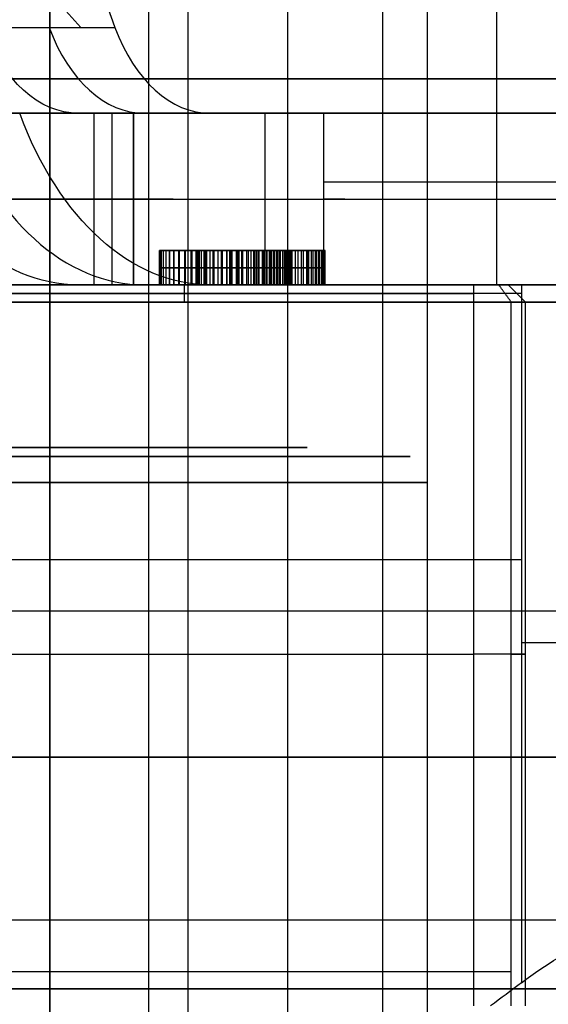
# Model space of a CAD drawing. Header units: millimetres. Extents: x -105 to 152, y -114 to 65.
# Tile 180 of 256: x 125 to 128, y -87 to -81. Entities that reach past the tile are written whole.
import ezdxf

# ---------------------------------------------------------------- set-up
doc = ezdxf.new("R2010")
doc.units = ezdxf.units.MM
doc.layers.add('Layer 01', color=7, linetype='Continuous', true_color=0x000000)

msp = doc.modelspace()

# ---------------------------------------------------------------- linework, layer by layer
at = {"layer": 'Layer 01'}
for p, q in [((125.9804, -78.4969, 16.5602), (125.9804, -88.9, 16.5602)), ((127.376, -87.4, 18.5), (127.376, -78.5, 18.5)), ((125.7506, -78.7969, 17.1144), (125.7506, -88.4969, 17.1144)), ((125.3578, -81.2, 26.241), (124.7274, -80.5, 26.241)), ((125.5373, -81.7, 29.1729), (125.5373, -82.7, 29.1729)), ((125.6636, -81.7, 27.7644), (125.6636, -82.7, 27.7644)), ((126.0266, -82.5, 24.1125), (125.8165, -82.5, 24.1125)), ((126.2982, -82.5, 24.8792), (126.2982, -82.5, 24.712)), ((126.2982, -82.5, 23.514), (126.2982, -82.5, 23.3465)), ((126.6754, -82.7, 23.8976), (126.6754, -82.5, 23.8976)), ((126.6798, -82.7, 24.266), (126.6798, -82.5, 24.266)), ((126.5789, -82.6, 23.8976), (126.7719, -82.6, 23.8976)), ((126.7807, -82.6, 24.266), (126.5789, -82.6, 24.266)), ((121.176, -82.7, 28.8994), (125.7657, -82.7, 28.8994)), ((126.1111, -82.7, 26.7402), (125.3436, -82.7, 27.3813)), ((125.9604, -82.8, 26.7), (125.9604, -82.7, 26.6)), ((126.1778, -82.7, 26.8201), (126.0154, -82.7, 26.8201)), ((126.0822, -82.7, 26.9), (126.0822, -82.7, 26.7643)), ((126.6829, -82.7, 27.5068), (127.5297, -82.7, 27.5068)), ((127.0639, -82.7, 26.9), (127.0639, -82.7, 27.947)), ((127.8474, -82.7, 27.1), (127.9474, -82.8, 27.1)), ((109.5047, -82.75, 26.85), (127.6474, -82.75, 26.85)), ((127.9248, -82.75, 26.65), (123.996, -82.75, 26.65)), ((127.9474, -86.9, 27.1), (127.9474, -82.8, 27.1)), ((123.996, -84.3, 26.7), (127.9248, -84.3, 26.7)), ((109.5047, -84.85, 26.8), (127.6474, -84.85, 26.8))]:
    msp.add_line(p, q, dxfattribs=at)
at = {"layer": 'Layer 01', "extrusion": (0.767455, 4.81837e-14, -0.641103)}
msp.add_arc((-80.7, 101.3721, 78.6414), 1, 180, 240, dxfattribs=at)
at = {"layer": 'Layer 01', "extrusion": (-0.767455, 0, 0.641103)}
for radius in [1, 2]:
    msp.add_arc((80.7, 101.3721, -79.1414), radius, 300, 0, dxfattribs=at)
at = {"layer": 'Layer 01', "extrusion": (-0.767455, 1.08802e-14, 0.641103)}
msp.add_arc((80.7, 101.3721, -79.6414), 1, 300, 0, dxfattribs=at)
at = {"layer": 'Layer 01', "extrusion": (-5.30256e-16, -1, 3.25439e-15)}
msp.add_arc((118.576, 18.5, 81.5), 13.4, 180, 0, dxfattribs=at)
at = {"layer": 'Layer 01', "extrusion": (-5.50808e-16, 1, -3.25439e-15)}
msp.add_arc((-118.576, 18.5, -81.5), 12.9, 180, 0, dxfattribs=at)
at = {"layer": 'Layer 01', "extrusion": (-8.0219e-16, 1, -4.02794e-15)}
msp.add_arc((-118.576, 18.5, -81.5), 12.9, 101.17454, 180, dxfattribs=at)
at = {"layer": 'Layer 01', "extrusion": (7.6829e-16, -1, 1.71559e-15)}
msp.add_arc((118.576, 18.5, 81.5), 13.4, 0, 79.24748, dxfattribs=at)
at = {"layer": 'Layer 01', "extrusion": (-4.51077e-16, -1, 3.80635e-15)}
msp.add_arc((118.576, 18.5, 81.7), 12.75, 140.12589, 320.12589, dxfattribs=at)
at = {"layer": 'Layer 01', "extrusion": (-1.61661e-16, 1, -3.08536e-15)}
msp.add_arc((-118.576, 18.5, -81.7), 13.4, 206.30129, 0, dxfattribs=at)
at = {"layer": 'Layer 01', "extrusion": (3.22983e-16, -1, 3.432e-15)}
msp.add_arc((118.576, 18.5, 81.7), 12.75, 57.46026, 140.12589, dxfattribs=at)
at = {"layer": 'Layer 01', "extrusion": (-1.08855e-15, 1, -7.96433e-15)}
msp.add_arc((-118.576, 18.5, -81.7), 13.4, 100.75252, 127.70246, dxfattribs=at)
at = {"layer": 'Layer 01', "extrusion": (0.767455, -2.7478e-14, -0.641103)}
msp.add_arc((-80.7, 101.3721, 78.6414), 2, 180, 240, dxfattribs=at)
at = {"layer": 'Layer 01', "extrusion": (0.767455, 1.59317e-14, -0.641103)}
msp.add_arc((-80.7, 101.3721, 79.6414), 2, 180, 240, dxfattribs=at)
at = {"layer": 'Layer 01', "extrusion": (7.20675e-18, -1, 1.11477e-18)}
msp.add_arc((124.8962, 28.4055, 81.7), 1, 320.12589, 57.46026, dxfattribs=at)
at = {"layer": 'Layer 01', "extrusion": (-1.43902e-15, -1, 2.47159e-16)}
msp.add_arc((124.8962, 28.4055, 81.7), 2, 320.12589, 20.38261, dxfattribs=at)
at = {"layer": 'Layer 01', "extrusion": (0, 1, -3.55271e-15)}
for centre, radius, start, end in [((-118.576, 18.5, -82.1), 13.4, 127.70246, 180), ((-118.576, 18.5, -84.6), 12.8, 142.39824, 265.5192), ((-118.576, 18.5, -86.7), 12.8, 102.94408, 136.528), ((-118.576, 18.5, -86.8), 12.9, 101.17454, 180)]:
    msp.add_arc(centre, radius, start, end, dxfattribs=at)
at = {"layer": 'Layer 01', "extrusion": (0, -1, 1.42109e-14)}
for centre, radius, start, end in [((118.576, 18.5, 82.2), 12.75, 140.12589, 320.12589), ((125.176, 18.5, 83.6469), 1.5, 22.52267, 202.52267), ((125.176, 18.5, 83.6469), 1.5, 202.52267, 22.52267), ((125.176, 18.5, 83.6984), 2.1, 22.52267, 202.52267), ((125.176, 18.5, 83.6984), 2.1, 202.52267, 22.52267)]:
    msp.add_arc(centre, radius, start, end, dxfattribs=at)
at = {"layer": 'Layer 01', "extrusion": (0, -1, 3.55271e-15)}
for centre, radius, start, end in [((118.576, 18.5, 82.2), 12.75, 57.46026, 140.12589), ((124.8962, 28.4055, 82.2), 1, 320.12589, 57.46026), ((124.8962, 28.4055, 82.2), 2, 320.12589, 20.38261)]:
    msp.add_arc(centre, radius, start, end, dxfattribs=at)
at = {"layer": 'Layer 01', "extrusion": (8.78771e-16, 1, -4.16363e-15)}
msp.add_arc((-118.576, 18.5, -82.7), 12.75, 219.87411, 39.87411, dxfattribs=at)
at = {"layer": 'Layer 01', "extrusion": (-3.98988e-16, -1, 3.23787e-15)}
msp.add_arc((118.576, 18.5, 82.7), 12.9, 180, 333.44848, dxfattribs=at)
at = {"layer": 'Layer 01', "extrusion": (-1.39721e-15, 1, -3.65898e-15)}
msp.add_arc((-118.576, 18.5, -82.7), 10.5, 165.6159, 14.3841, dxfattribs=at)
at = {"layer": 'Layer 01', "extrusion": (-5.23431e-16, 1, -2.13615e-15)}
msp.add_arc((-118.576, 18.5, -82.7), 12.75, 39.87411, 122.53974, dxfattribs=at)
at = {"layer": 'Layer 01', "extrusion": (1.65193e-13, -1, -2.07654e-12)}
msp.add_arc((118.576, 18.5, 82.7), 12.7, 274.51615, 37.60176, dxfattribs=at)
at = {"layer": 'Layer 01', "extrusion": (1.56695e-15, -1, 8.34188e-15)}
msp.add_arc((118.576, 18.5, 82.7), 12.9, 49.83958, 78.82546, dxfattribs=at)
at = {"layer": 'Layer 01', "extrusion": (7.9446e-15, -1, 2.59794e-14)}
msp.add_arc((118.576, 18.5, 82.7), 12.7, 55.99567, 77.05592, dxfattribs=at)
at = {"layer": 'Layer 01', "extrusion": (-5.72661e-15, -1, -6.35771e-15)}
msp.add_arc((124.8962, 28.4055, 82.7), 1, 38.51886, 57.46026, dxfattribs=at)
at = {"layer": 'Layer 01', "extrusion": (-3.11298e-17, 1, 3.68182e-19)}
msp.add_arc((-124.8962, 28.4055, -82.7), 1, 141.48114, 219.87411, dxfattribs=at)
at = {"layer": 'Layer 01', "extrusion": (2.11368e-13, -1, 2.76428e-13)}
msp.add_arc((118.576, 18.5, 82.7), 12.7, 49.19828, 55.99567, dxfattribs=at)
at = {"layer": 'Layer 01', "extrusion": (6.04335e-15, 1, -2.70749e-15)}
msp.add_arc((-124.8962, 28.4055, -82.7), 2, 188.3917, 219.87411, dxfattribs=at)
at = {"layer": 'Layer 01', "extrusion": (-5.04221e-15, 1, -5.15625e-15)}
msp.add_arc((-118.576, 18.5, -82.7), 13.4, 127.70246, 180, dxfattribs=at)
at = {"layer": 'Layer 01', "extrusion": (-1.28097e-14, -1, -2.14857e-15)}
msp.add_arc((124.8962, 28.4055, 82.7), 2, 358.66059, 20.38261, dxfattribs=at)
at = {"layer": 'Layer 01', "extrusion": (1.45999e-13, 1, -1.24281e-14)}
msp.add_arc((-124.8962, 28.4055, -82.7), 2, 181.33941, 188.3917, dxfattribs=at)
at = {"layer": 'Layer 01', "extrusion": (-2.9498e-14, -1, -3.09059e-14)}
msp.add_arc((118.576, 18.5, 82.7), 12.7, 43.472, 49.19828, dxfattribs=at)
at = {"layer": 'Layer 01', "extrusion": (7.99587e-16, -1, 3.25439e-15)}
msp.add_arc((118.576, 18.5, 82.7), 12.9, 0, 49.83958, dxfattribs=at)
at = {"layer": 'Layer 01', "extrusion": (-1.08275e-15, -1, 4.65499e-16)}
msp.add_arc((127.6474, 27.1, 82.7), 0.2, 270, 43.472, dxfattribs=at)
at = {"layer": 'Layer 01', "extrusion": (3.64392e-14, 1, 9.1477e-15)}
msp.add_arc((-127.7782, 20.86, -82.7), 1, 90, 165.6159, dxfattribs=at)
at = {"layer": 'Layer 01', "extrusion": (-6.13606e-11, -1, -1.64036e-10)}
msp.add_arc((127.9248, 25.7, 82.7), 0.9, 37.60176, 90, dxfattribs=at)
at = {"layer": 'Layer 01', "extrusion": (0, -1, 0)}
for centre, radius, start, end in [((118.576, 18.5, 82.75), 12.75, 43.472, 77.05592), ((118.576, 18.5, 85.45), 14.35, 0, 180), ((118.576, 18.5, 85.45), 14.35, 180, 0)]:
    msp.add_arc(centre, radius, start, end, dxfattribs=at)
at = {"layer": 'Layer 01', "extrusion": (2.407e-16, -1, 3.34713e-15)}
msp.add_arc((118.576, 18.5, 82.8), 12.8, 274.4808, 37.60176, dxfattribs=at)
at = {"layer": 'Layer 01', "extrusion": (1.28912e-15, -1, 6.13068e-15)}
msp.add_arc((118.576, 18.5, 82.8), 12.8, 43.472, 77.05592, dxfattribs=at)
at = {"layer": 'Layer 01', "extrusion": (1.07998e-16, -1, -4.64308e-17)}
msp.add_arc((127.6474, 27.1, 82.8), 0.3, 270, 43.472, dxfattribs=at)
at = {"layer": 'Layer 01', "extrusion": (-1.36012e-11, -1, -1.04726e-11)}
msp.add_arc((127.9248, 25.7, 82.8), 1, 37.60176, 90, dxfattribs=at)
at = {"layer": 'Layer 01', "extrusion": (0, 1, 0)}
for centre, radius, start, end in [((-125.176, 18.5, -83.85), 2.2, 270, 90), ((-125.176, 18.5, -83.85), 2.2, 90, 270), ((-127.9248, 25.7, -84.7823), 1, 90, 142.39824), ((-127.6474, 27.1, -84.85), 0.3, 136.528, 270), ((-118.576, 18.5, -86.8), 12.9, 180, 266.44449)]:
    msp.add_arc(centre, radius, start, end, dxfattribs=at)
at = {"layer": 'Layer 01', "extrusion": (1.52474e-16, 1, -2.83103e-15)}
msp.add_arc((-118.576, 18.5, -86.4), 12.8, 142.39824, 265.5192, dxfattribs=at)
at = {"layer": 'Layer 01'}
for points, degree in [([(127.7782, -76.2, 21.86), (127.7782, -79.45, 21.86), (127.7782, -82.7, 21.86)], 2), ([(125.176, -78.5, 16.3), (125.176, -82.95, 16.3), (125.176, -87.4, 16.3)], 2), ([(125.176, -87.4, 20.7), (125.176, -82.95, 20.7), (125.176, -78.5, 20.7)], 2), ([(127.1159, -87.1969, 19.3044), (127.1159, -82.8469, 19.3044), (127.1159, -78.4969, 19.3044)], 2), ([(126.5616, -78.7969, 19.0746), (126.5616, -82.9969, 19.0746), (126.5616, -87.1969, 19.0746)], 2), ([(125.2968, -80.5, 25.7654), (125.4263, -80.85, 25.9205), (125.5559, -81.2, 26.0755)], 2), ([(124.7884, -81.2, 26.7166), (125.1721, -81.2, 26.3961), (125.5559, -81.2, 26.0755)], 2), ([(126.1111, -81.7, 26.7402), (125.7274, -81.7, 27.0607), (125.3436, -81.7, 27.3813)], 2), ([(125.3436, -81.7, 27.3813), (125.5036, -81.7, 27.5728), (125.6636, -81.7, 27.7644)], 2), ([(125.4341, -82.7, 29.2485), (125.4341, -82.2, 29.2485), (125.4341, -81.7, 29.2485)], 2), ([(125.6636, -82.7, 27.7644), (125.6636, -82.2, 27.7644), (125.6636, -81.7, 27.7644)], 2), ([(126.4311, -81.7, 27.1233), (126.2711, -81.7, 26.9317), (126.1111, -81.7, 26.7402)], 2), ([(126.4311, -82.7, 27.1233), (126.4311, -82.2, 27.1233), (126.4311, -81.7, 27.1233)], 2), ([(126.771, -81.7, 29.102), (126.771, -82.2, 29.102), (126.771, -82.7, 29.102)], 2), ([(125.8157, -82.7, 24.1608), (125.8157, -82.6, 24.1608), (125.8157, -82.5, 24.1608)], 2), ([(125.818, -82.5, 24.061), (125.818, -82.6, 24.061), (125.818, -82.7, 24.061)], 2), ([(125.818, -82.5, 24.2517), (125.818, -82.6, 24.2517), (125.818, -82.7, 24.2517)], 2), ([(125.8248, -82.5, 23.9678), (125.8248, -82.6, 23.9678), (125.8248, -82.7, 23.9678)], 2), ([(125.8252, -82.5, 24.3365), (125.8252, -82.6, 24.3365), (125.8252, -82.7, 24.3365)], 2), ([(125.8362, -82.5, 23.881), (125.8362, -82.6, 23.881), (125.8362, -82.7, 23.881)], 2), ([(125.8369, -82.5, 24.4148), (125.8369, -82.6, 24.4148), (125.8369, -82.7, 24.4148)], 2), ([(125.8518, -82.5, 23.8011), (125.8518, -82.6, 23.8011), (125.8518, -82.7, 23.8011)], 2), ([(125.8531, -82.5, 24.4863), (125.8531, -82.6, 24.4863), (125.8531, -82.7, 24.4863)], 2), ([(125.8723, -82.5, 23.7277), (125.8723, -82.6, 23.7277), (125.8723, -82.7, 23.7277)], 2), ([(125.8739, -82.5, 24.5519), (125.8739, -82.6, 24.5519), (125.8739, -82.7, 24.5519)], 2), ([(125.897, -82.5, 23.6608), (125.897, -82.6, 23.6608), (125.897, -82.7, 23.6608)], 2), ([(125.8996, -82.5, 24.6107), (125.8996, -82.6, 24.6107), (125.8996, -82.7, 24.6107)], 2), ([(125.9265, -82.5, 23.6003), (125.9265, -82.6, 23.6003), (125.9265, -82.7, 23.6003)], 2), ([(125.9298, -82.5, 24.663), (125.9298, -82.6, 24.663), (125.9298, -82.7, 24.663)], 2), ([(125.9603, -82.5, 23.5467), (125.9603, -82.6, 23.5467), (125.9603, -82.7, 23.5467)], 2), ([(125.9649, -82.5, 24.7092), (125.9649, -82.6, 24.7092), (125.9649, -82.7, 24.7092)], 2), ([(125.998, -82.5, 23.4993), (125.998, -82.6, 23.4993), (125.998, -82.7, 23.4993)], 2), ([(126.0032, -82.5, 24.7491), (126.0032, -82.6, 24.7491), (126.0032, -82.7, 24.7491)], 2), ([(126.0263, -82.5, 24.1432), (126.0263, -82.6, 24.1432), (126.0263, -82.7, 24.1432)], 2), ([(126.0276, -82.5, 24.0607), (126.0276, -82.6, 24.0607), (126.0276, -82.7, 24.0607)], 2), ([(126.0276, -82.5, 24.2192), (126.0276, -82.6, 24.2192), (126.0276, -82.7, 24.2192)], 2), ([(126.0315, -82.5, 23.9844), (126.0315, -82.6, 23.9844), (126.0315, -82.7, 23.9844)], 2), ([(126.0315, -82.5, 24.2894), (126.0315, -82.6, 24.2894), (126.0315, -82.7, 24.2894)], 2), ([(126.038, -82.5, 23.9145), (126.038, -82.6, 23.9145), (126.038, -82.7, 23.9145)], 2), ([(126.038, -82.5, 23.4584), (126.038, -82.6, 23.4584), (126.038, -82.7, 23.4584)], 2), ([(126.038, -82.5, 24.3534), (126.038, -82.6, 24.3534), (126.038, -82.7, 24.3534)], 2), ([(126.0432, -82.5, 24.7839), (126.0432, -82.6, 24.7839), (126.0432, -82.7, 24.7839)], 2), ([(126.0471, -82.5, 23.8505), (126.0471, -82.6, 23.8505), (126.0471, -82.7, 23.8505)], 2), ([(126.0471, -82.5, 24.4119), (126.0471, -82.6, 24.4119), (126.0471, -82.7, 24.4119)], 2), ([(126.0588, -82.5, 23.7927), (126.0588, -82.6, 23.7927), (126.0588, -82.7, 23.7927)], 2), ([(126.0588, -82.5, 24.4642), (126.0588, -82.6, 24.4642), (126.0588, -82.7, 24.4642)], 2), ([(126.0731, -82.5, 23.741), (126.0731, -82.6, 23.741), (126.0731, -82.7, 23.741)], 2), ([(126.0731, -82.5, 24.511), (126.0731, -82.6, 24.511), (126.0731, -82.7, 24.511)], 2), ([(126.0809, -82.5, 23.4239), (126.0809, -82.6, 23.4239), (126.0809, -82.7, 23.4239)], 2), ([(126.0854, -82.5, 24.8135), (126.0854, -82.6, 24.8135), (126.0854, -82.7, 24.8135)], 2), ([(126.09, -82.5, 23.6959), (126.09, -82.6, 23.6959), (126.09, -82.7, 23.6959)], 2), ([(126.09, -82.5, 24.5516), (126.09, -82.6, 24.5516), (126.09, -82.7, 24.5516)], 2), ([(126.1094, -82.5, 23.6565), (126.1094, -82.6, 23.6565), (126.1094, -82.7, 23.6565)], 2), ([(126.1094, -82.5, 24.5864), (126.1094, -82.6, 24.5864), (126.1094, -82.7, 24.5864)], 2), ([(126.126, -82.5, 23.3953), (126.126, -82.6, 23.3953), (126.126, -82.7, 23.3953)], 2), ([(126.1293, -82.5, 24.8372), (126.1293, -82.6, 24.8372), (126.1293, -82.7, 24.8372)], 2), ([(126.1312, -82.5, 23.6224), (126.1312, -82.6, 23.6224), (126.1312, -82.7, 23.6224)], 2), ([(126.1312, -82.5, 24.6163), (126.1312, -82.6, 24.6163), (126.1312, -82.7, 24.6163)], 2), ([(126.1543, -82.5, 24.6419), (126.1543, -82.6, 24.6419), (126.1543, -82.7, 24.6419)], 2), ([(126.1546, -82.5, 23.5932), (126.1546, -82.6, 23.5932), (126.1546, -82.7, 23.5932)], 2), ([(126.1741, -82.5, 23.3732), (126.1741, -82.6, 23.3732), (126.1741, -82.7, 23.3732)], 2), ([(126.1754, -82.5, 24.856), (126.1754, -82.6, 24.856), (126.1754, -82.7, 24.856)], 2), ([(126.179, -82.5, 24.6637), (126.179, -82.6, 24.6637), (126.179, -82.7, 24.6637)], 2), ([(126.1799, -82.5, 23.5682), (126.1799, -82.6, 23.5682), (126.1799, -82.7, 23.5682)], 2), ([(126.205, -82.5, 24.6816), (126.205, -82.6, 24.6816), (126.205, -82.7, 24.6816)], 2), ([(126.2072, -82.5, 23.5477), (126.2072, -82.6, 23.5477), (126.2072, -82.7, 23.5477)], 2), ([(126.2232, -82.5, 24.8693), (126.2232, -82.6, 24.8693), (126.2232, -82.7, 24.8693)], 2), ([(126.2245, -82.5, 23.3576), (126.2245, -82.6, 23.3576), (126.2245, -82.7, 23.3576)], 2), ([(126.2326, -82.5, 24.6955), (126.2326, -82.6, 24.6955), (126.2326, -82.7, 24.6955)], 2), ([(126.2362, -82.5, 23.5321), (126.2362, -82.6, 23.5321), (126.2362, -82.7, 23.5321)], 2), ([(126.2618, -82.5, 24.7056), (126.2618, -82.6, 24.7056), (126.2618, -82.7, 24.7056)], 2), ([(126.2667, -82.5, 23.5207), (126.2667, -82.6, 23.5207), (126.2667, -82.7, 23.5207)], 2), ([(126.2729, -82.5, 24.8775), (126.2729, -82.6, 24.8775), (126.2729, -82.7, 24.8775)], 2), ([(126.2777, -82.5, 23.3482), (126.2777, -82.6, 23.3482), (126.2777, -82.7, 23.3482)], 2), ([(126.2924, -82.5, 24.7114), (126.2924, -82.6, 24.7114), (126.2924, -82.7, 24.7114)], 2), ([(126.2992, -82.5, 23.5139), (126.2992, -82.6, 23.5139), (126.2992, -82.7, 23.5139)], 2), ([(126.3245, -82.7, 24.8801), (126.3245, -82.6, 24.8801), (126.3245, -82.5, 24.8801)], 2), ([(126.3245, -82.7, 24.7134), (126.3245, -82.6, 24.7134), (126.3245, -82.5, 24.7134)], 2), ([(126.3333, -82.7, 23.5116), (126.3333, -82.6, 23.5116), (126.3333, -82.5, 23.5116)], 2), ([(126.3333, -82.7, 23.345), (126.3333, -82.6, 23.345), (126.3333, -82.5, 23.345)], 2), ([(126.3482, -82.5, 24.7121), (126.3482, -82.6, 24.7121), (126.3482, -82.7, 24.7121)], 2), ([(126.3632, -82.5, 23.5133), (126.3632, -82.6, 23.5133), (126.3632, -82.7, 23.5133)], 2), ([(126.3697, -82.5, 24.8778), (126.3697, -82.6, 24.8778), (126.3697, -82.7, 24.8778)], 2), ([(126.3716, -82.5, 24.7076), (126.3716, -82.6, 24.7076), (126.3716, -82.7, 24.7076)], 2), ([(126.3804, -82.5, 23.3473), (126.3804, -82.6, 23.3473), (126.3804, -82.7, 23.3473)], 2), ([(126.3908, -82.5, 23.5178), (126.3908, -82.6, 23.5178), (126.3908, -82.7, 23.5178)], 2), ([(126.3944, -82.5, 24.7004), (126.3944, -82.6, 24.7004), (126.3944, -82.7, 24.7004)], 2), ([(126.4132, -82.5, 24.8713), (126.4132, -82.6, 24.8713), (126.4132, -82.7, 24.8713)], 2), ([(126.4168, -82.5, 23.5253), (126.4168, -82.6, 23.5253), (126.4168, -82.7, 23.5253)], 2), ([(126.4168, -82.5, 24.6903), (126.4168, -82.6, 24.6903), (126.4168, -82.7, 24.6903)], 2), ([(126.4256, -82.5, 23.3541), (126.4256, -82.6, 23.3541), (126.4256, -82.7, 23.3541)], 2), ([(126.4382, -82.5, 24.6773), (126.4382, -82.6, 24.6773), (126.4382, -82.7, 24.6773)], 2), ([(126.4408, -82.5, 23.5357), (126.4408, -82.6, 23.5357), (126.4408, -82.7, 23.5357)], 2), ([(126.4551, -82.5, 24.8602), (126.4551, -82.6, 24.8602), (126.4551, -82.7, 24.8602)], 2), ([(126.4593, -82.5, 24.6617), (126.4593, -82.6, 24.6617), (126.4593, -82.7, 24.6617)], 2), ([(126.4629, -82.5, 23.5493), (126.4629, -82.6, 23.5493), (126.4629, -82.7, 23.5493)], 2), ([(126.4688, -82.5, 23.3654), (126.4688, -82.6, 23.3654), (126.4688, -82.7, 23.3654)], 2), ([(126.4798, -82.5, 24.6429), (126.4798, -82.6, 24.6429), (126.4798, -82.7, 24.6429)], 2), ([(126.4831, -82.5, 23.5659), (126.4831, -82.6, 23.5659), (126.4831, -82.7, 23.5659)], 2), ([(126.4957, -82.5, 24.845), (126.4957, -82.6, 24.845), (126.4957, -82.7, 24.845)], 2), ([(126.5, -82.5, 24.6215), (126.5, -82.6, 24.6215), (126.5, -82.7, 24.6215)], 2), ([(126.5013, -82.5, 23.5854), (126.5013, -82.6, 23.5854), (126.5013, -82.7, 23.5854)], 2), ([(126.5097, -82.5, 23.381), (126.5097, -82.6, 23.381), (126.5097, -82.7, 23.381)], 2), ([(126.5175, -82.5, 23.6081), (126.5175, -82.6, 23.6081), (126.5175, -82.7, 23.6081)], 2), ([(126.5185, -82.5, 24.5958), (126.5185, -82.6, 24.5958), (126.5185, -82.7, 24.5958)], 2), ([(126.5318, -82.5, 23.6338), (126.5318, -82.6, 23.6338), (126.5318, -82.7, 23.6338)], 2), ([(126.5341, -82.5, 24.8252), (126.5341, -82.6, 24.8252), (126.5341, -82.7, 24.8252)], 2), ([(126.5344, -82.5, 24.5646), (126.5344, -82.6, 24.5646), (126.5344, -82.7, 24.5646)], 2), ([(126.5445, -82.5, 23.6624), (126.5445, -82.6, 23.6624), (126.5445, -82.7, 23.6624)], 2), ([(126.548, -82.5, 24.5282), (126.548, -82.6, 24.5282), (126.548, -82.7, 24.5282)], 2), ([(126.5487, -82.5, 23.4015), (126.5487, -82.6, 23.4015), (126.5487, -82.7, 23.4015)], 2), ([(126.5549, -82.5, 23.6942), (126.5549, -82.6, 23.6942), (126.5549, -82.7, 23.6942)], 2), ([(126.5591, -82.5, 24.4863), (126.5591, -82.6, 24.4863), (126.5591, -82.7, 24.4863)], 2), ([(126.5636, -82.5, 23.7287), (126.5636, -82.6, 23.7287), (126.5636, -82.7, 23.7287)], 2), ([(126.5679, -82.5, 24.4395), (126.5679, -82.6, 24.4395), (126.5679, -82.7, 24.4395)], 2), ([(126.5701, -82.5, 23.7664), (126.5701, -82.6, 23.7664), (126.5701, -82.7, 23.7664)], 2), ([(126.5711, -82.5, 24.8011), (126.5711, -82.6, 24.8011), (126.5711, -82.7, 24.8011)], 2), ([(126.574, -82.5, 24.3869), (126.574, -82.6, 24.3869), (126.574, -82.7, 24.3869)], 2), ([(126.575, -82.5, 23.8073), (126.575, -82.6, 23.8073), (126.575, -82.7, 23.8073)], 2), ([(126.5776, -82.5, 24.3291), (126.5776, -82.6, 24.3291), (126.5776, -82.7, 24.3291)], 2), ([(126.5779, -82.5, 23.8508), (126.5779, -82.6, 23.8508), (126.5779, -82.7, 23.8508)], 2), ([(126.7807, -82.5, 24.266), (126.6798, -82.5, 24.266), (126.5789, -82.5, 24.266)], 2), ([(126.5789, -82.5, 23.8976), (126.6754, -82.5, 23.8976), (126.7719, -82.5, 23.8976)], 2), ([(126.5789, -82.7, 23.8976), (126.5789, -82.6, 23.8976), (126.5789, -82.5, 23.8976)], 2), ([(126.5789, -82.7, 24.266), (126.5789, -82.6, 24.266), (126.5789, -82.5, 24.266)], 2), ([(126.5857, -82.5, 23.4265), (126.5857, -82.6, 23.4265), (126.5857, -82.7, 23.4265)], 2), ([(126.6065, -82.5, 24.7725), (126.6065, -82.6, 24.7725), (126.6065, -82.7, 24.7725)], 2), ([(126.6205, -82.5, 23.4558), (126.6205, -82.6, 23.4558), (126.6205, -82.7, 23.4558)], 2), ([(126.6403, -82.5, 24.7397), (126.6403, -82.6, 24.7397), (126.6403, -82.7, 24.7397)], 2), ([(126.6533, -82.5, 23.4899), (126.6533, -82.6, 23.4899), (126.6533, -82.7, 23.4899)], 2), ([(126.6712, -82.5, 24.7017), (126.6712, -82.6, 24.7017), (126.6712, -82.7, 24.7017)], 2), ([(126.6829, -82.5, 23.5279), (126.6829, -82.6, 23.5279), (126.6829, -82.7, 23.5279)], 2), ([(126.6985, -82.5, 24.6575), (126.6985, -82.6, 24.6575), (126.6985, -82.7, 24.6575)], 2), ([(126.7085, -82.5, 23.5695), (126.7085, -82.6, 23.5695), (126.7085, -82.7, 23.5695)], 2), ([(126.7219, -82.5, 24.6072), (126.7219, -82.6, 24.6072), (126.7219, -82.7, 24.6072)], 2), ([(126.7297, -82.5, 23.615), (126.7297, -82.6, 23.615), (126.7297, -82.7, 23.615)], 2), ([(126.7413, -82.5, 24.551), (126.7413, -82.6, 24.551), (126.7413, -82.7, 24.551)], 2), ([(126.7465, -82.5, 23.664), (126.7465, -82.6, 23.664), (126.7465, -82.7, 23.664)], 2), ([(126.7569, -82.5, 24.4889), (126.7569, -82.6, 24.4889), (126.7569, -82.7, 24.4889)], 2), ([(126.7592, -82.5, 23.717), (126.7592, -82.6, 23.717), (126.7592, -82.7, 23.717)], 2), ([(126.7677, -82.5, 23.7735), (126.7677, -82.6, 23.7735), (126.7677, -82.7, 23.7735)], 2), ([(126.7686, -82.5, 24.4207), (126.7686, -82.6, 24.4207), (126.7686, -82.7, 24.4207)], 2), ([(126.7719, -82.7, 23.8976), (126.7719, -82.6, 23.8976), (126.7719, -82.5, 23.8976)], 2), ([(126.7719, -82.5, 23.8336), (126.7719, -82.6, 23.8336), (126.7719, -82.7, 23.8336)], 2), ([(126.7764, -82.5, 24.3463), (126.7764, -82.6, 24.3463), (126.7764, -82.7, 24.3463)], 2), ([(126.7807, -82.7, 24.266), (126.7807, -82.6, 24.266), (126.7807, -82.5, 24.266)], 2), ([(109.5047, -82.7, 26.9), (117.7122, -82.7, 26.9), (125.9198, -82.7, 26.9)], 2), ([(127.7782, -82.7, 21.86), (124.4446, -82.7, 21.86), (121.111, -82.7, 21.86)], 2), ([(123.996, -82.7, 26.6), (125.9604, -82.7, 26.6), (127.9248, -82.7, 26.6)], 2), ([(125.9198, -82.7, 26.9), (125.6317, -82.7, 27.1406), (125.3436, -82.7, 27.3813)], 2), ([(125.3436, -82.7, 27.3813), (125.5036, -82.7, 27.5728), (125.6636, -82.7, 27.7644)], 2), ([(125.9198, -82.7, 26.9), (126.0822, -82.7, 26.9), (126.2446, -82.7, 26.9)], 2), ([(126.1111, -82.7, 26.7402), (126.0154, -82.7, 26.8201), (125.9198, -82.7, 26.9)], 2), ([(126.2446, -82.7, 26.9), (126.1778, -82.7, 26.8201), (126.1111, -82.7, 26.7402)], 2), ([(126.4311, -82.7, 27.1233), (126.3378, -82.7, 27.0116), (126.2446, -82.7, 26.9)], 2), ([(126.2446, -82.7, 26.9), (126.946, -82.7, 26.9), (127.6474, -82.7, 26.9)], 2), ([(126.5789, -82.7, 23.8976), (126.6754, -82.7, 23.8976), (126.7719, -82.7, 23.8976)], 2), ([(126.7807, -82.7, 24.266), (126.6798, -82.7, 24.266), (126.5789, -82.7, 24.266)], 2), ([(127.6474, -82.8, 26.8), (127.6474, -82.75, 26.85), (127.6474, -82.7, 26.9)], 2), ([(127.8651, -82.8, 27.3064), (127.8289, -82.75, 27.272), (127.7926, -82.7, 27.2376)], 2), ([(127.9248, -82.7, 26.6), (127.9248, -82.75, 26.65), (127.9248, -82.8, 26.7)], 2), ([(127.6474, -82.8, 26.8), (118.576, -82.8, 26.8), (109.5047, -82.8, 26.8)], 2), ([(127.9248, -82.8, 26.7), (125.9604, -82.8, 26.7), (123.996, -82.8, 26.7)], 2), ([(127.6474, -86.9, 26.8), (127.6474, -84.85, 26.8), (127.6474, -82.8, 26.8)], 2), ([(127.8651, -86.9, 27.3064), (127.8651, -84.85, 27.3064), (127.8651, -82.8, 27.3064)], 2), ([(127.9248, -82.8, 26.7), (127.9248, -84.7823, 26.7), (127.9248, -86.7646, 26.7)], 2), ([(127.9248, -86.7646, 26.7), (127.8646, -86.8098, 26.7), (127.8043, -86.855, 26.7), (127.7439, -86.9, 26.7)], 3)]:
    msp.add_open_spline(points, degree=degree, dxfattribs=at)
for points, knots in [([(126.3333, -82.5, 23.345), (126.3147, -82.5, 23.3456), (126.2781, -82.5, 23.3469), (126.2246, -82.5, 23.3565), (126.1736, -82.5, 23.3722), (126.1252, -82.5, 23.3943), (126.0799, -82.5, 23.4235), (126.0366, -82.5, 23.4579), (125.9966, -82.5, 23.4996), (125.9588, -82.5, 23.5468), (125.9249, -82.5, 23.6009), (125.8953, -82.5, 23.6615), (125.8709, -82.5, 23.729), (125.8503, -82.5, 23.8026), (125.8351, -82.5, 23.8829), (125.8238, -82.5, 23.9697), (125.817, -82.5, 24.0631), (125.8162, -82.5, 24.1275), (125.8157, -82.5, 24.1608)], [-1, -1, -1, -1, -0.948567, -0.89856, -0.849838, -0.800933, -0.751535, -0.700703, -0.647832, -0.591841, -0.533277, -0.471102, -0.405172, -0.334725, -0.259467, -0.178611, -0.092205, 0, 0, 0, 0]), ([(125.8157, -82.5, 24.1608), (125.8161, -82.5, 24.1911), (125.8168, -82.5, 24.2498), (125.8242, -82.5, 24.3347), (125.8355, -82.5, 24.4131), (125.8518, -82.5, 24.4851), (125.8722, -82.5, 24.5509), (125.898, -82.5, 24.6101), (125.9282, -82.5, 24.6631), (125.9635, -82.5, 24.7093), (126.0021, -82.5, 24.7491), (126.0422, -82.5, 24.7843), (126.0844, -82.5, 24.814), (126.1289, -82.5, 24.8379), (126.175, -82.5, 24.857), (126.2232, -82.5, 24.8702), (126.2732, -82.5, 24.8787), (126.3073, -82.5, 24.8796), (126.3245, -82.5, 24.8801)], [-1, -1, -1, -1, -0.908195, -0.822342, -0.742472, -0.668523, -0.599069, -0.534337, -0.473394, -0.414918, -0.359049, -0.305613, -0.2536, -0.203295, -0.153018, -0.102997, -0.052182, 0, 0, 0, 0]), ([(126.0263, -82.5, 24.1432), (126.0265, -82.5, 24.1157), (126.0269, -82.5, 24.0627), (126.0308, -82.5, 23.9864), (126.0372, -82.5, 23.9163), (126.0462, -82.5, 23.8523), (126.0577, -82.5, 23.7943), (126.0718, -82.5, 23.7425), (126.0886, -82.5, 23.6969), (126.1082, -82.5, 23.6572), (126.1301, -82.5, 23.6229), (126.1537, -82.5, 23.5932), (126.179, -82.5, 23.5679), (126.2064, -82.5, 23.5472), (126.2358, -82.5, 23.5315), (126.2666, -82.5, 23.5199), (126.2994, -82.5, 23.5129), (126.3219, -82.5, 23.5121), (126.3333, -82.5, 23.5116)], [-1, -1, -1, -1, -0.894045, -0.795901, -0.705838, -0.622845, -0.547099, -0.478289, -0.416389, -0.360057, -0.308106, -0.260033, -0.214318, -0.170523, -0.128347, -0.086511, -0.043892, 0, 0, 0, 0]), ([(126.3245, -82.5, 24.7134), (126.3138, -82.5, 24.713), (126.2927, -82.5, 24.7123), (126.2617, -82.5, 24.7063), (126.2323, -82.5, 24.6962), (126.2044, -82.5, 24.6821), (126.1782, -82.5, 24.6639), (126.1534, -82.5, 24.642), (126.1303, -82.5, 24.616), (126.1083, -82.5, 24.586), (126.0886, -82.5, 24.5507), (126.0718, -82.5, 24.5097), (126.0578, -82.5, 24.4629), (126.0461, -82.5, 24.4102), (126.0372, -82.5, 24.3518), (126.0308, -82.5, 24.2875), (126.0269, -82.5, 24.2173), (126.0265, -82.5, 24.1686), (126.0263, -82.5, 24.1432)], [-1, -1, -1, -1, -0.955079, -0.911731, -0.868619, -0.825475, -0.781505, -0.735617, -0.68751, -0.635963, -0.580402, -0.519084, -0.450887, -0.376167, -0.293662, -0.203979, -0.105998, 0, 0, 0, 0]), ([(126.3245, -82.5, 24.8801), (126.3396, -82.5, 24.8796), (126.3693, -82.5, 24.8787), (126.4132, -82.5, 24.8721), (126.4553, -82.5, 24.8609), (126.4961, -82.5, 24.8459), (126.5347, -82.5, 24.8255), (126.572, -82.5, 24.8015), (126.6073, -82.5, 24.7726), (126.6415, -82.5, 24.7399), (126.6727, -82.5, 24.7015), (126.7, -82.5, 24.657), (126.7232, -82.5, 24.6063), (126.7426, -82.5, 24.5498), (126.7581, -82.5, 24.4874), (126.7696, -82.5, 24.4189), (126.7774, -82.5, 24.3445), (126.7795, -82.5, 24.2928), (126.7807, -82.5, 24.266)], [-1, -1, -1, -1, -0.947433, -0.89626, -0.845873, -0.795433, -0.745261, -0.693927, -0.641015, -0.586259, -0.529335, -0.46896, -0.404408, -0.335247, -0.260863, -0.180389, -0.093421, 0, 0, 0, 0]), ([(126.5789, -82.5, 24.266), (126.5786, -82.5, 24.287), (126.5782, -82.5, 24.3274), (126.5746, -82.5, 24.3853), (126.5687, -82.5, 24.4378), (126.5599, -82.5, 24.485), (126.5492, -82.5, 24.527), (126.5355, -82.5, 24.5637), (126.5199, -82.5, 24.5953), (126.501, -82.5, 24.6214), (126.4803, -82.5, 24.6427), (126.4601, -82.5, 24.6619), (126.4387, -82.5, 24.6774), (126.4172, -82.5, 24.6907), (126.3948, -82.5, 24.7008), (126.3717, -82.5, 24.7079), (126.3483, -82.5, 24.7128), (126.3324, -82.5, 24.7132), (126.3245, -82.5, 24.7134)], [-1, -1, -1, -1, -0.890364, -0.789599, -0.697439, -0.614659, -0.539283, -0.471698, -0.410799, -0.355757, -0.304593, -0.256209, -0.210555, -0.166949, -0.124209, -0.082751, -0.041308, 0, 0, 0, 0]), ([(126.3333, -82.5, 23.5116), (126.3433, -82.5, 23.512), (126.3626, -82.5, 23.5126), (126.3906, -82.5, 23.5173), (126.4167, -82.5, 23.5247), (126.4411, -82.5, 23.5351), (126.4633, -82.5, 23.5489), (126.4836, -82.5, 23.5656), (126.502, -82.5, 23.5853), (126.5182, -82.5, 23.6083), (126.5324, -82.5, 23.6342), (126.5453, -82.5, 23.6629), (126.5553, -82.5, 23.6948), (126.5644, -82.5, 23.7294), (126.5705, -82.5, 23.7673), (126.5755, -82.5, 23.8081), (126.5784, -82.5, 23.8519), (126.5787, -82.5, 23.882), (126.5789, -82.5, 23.8976)], [-1, -1, -1, -1, -0.942145, -0.888052, -0.835783, -0.785158, -0.734971, -0.68456, -0.633024, -0.579008, -0.522226, -0.461785, -0.397051, -0.328365, -0.254451, -0.174773, -0.090441, 0, 0, 0, 0]), ([(126.7719, -82.5, 23.8976), (126.7722, -82.5, 23.8763), (126.7728, -82.5, 23.8348), (126.7685, -82.5, 23.7744), (126.7602, -82.5, 23.7177), (126.7476, -82.5, 23.6646), (126.7306, -82.5, 23.6152), (126.7097, -82.5, 23.5694), (126.6837, -82.5, 23.5276), (126.6541, -82.5, 23.4895), (126.6215, -82.5, 23.4556), (126.5864, -82.5, 23.426), (126.5493, -82.5, 23.4009), (126.5102, -82.5, 23.3802), (126.4687, -82.5, 23.3646), (126.4254, -82.5, 23.3532), (126.38, -82.5, 23.3462), (126.349, -82.5, 23.3454), (126.3333, -82.5, 23.345)], [-1, -1, -1, -1, -0.919769, -0.844239, -0.772588, -0.70433, -0.639288, -0.576426, -0.515166, -0.4548, -0.395465, -0.338522, -0.282496, -0.227298, -0.172385, -0.116375, -0.059122, 0, 0, 0, 0]), ([(125.8157, -82.6, 24.1608), (125.8162, -82.6, 24.1275), (125.817, -82.6, 24.0631), (125.8238, -82.6, 23.9697), (125.8351, -82.6, 23.8829), (125.8503, -82.6, 23.8026), (125.8709, -82.6, 23.729), (125.8953, -82.6, 23.6615), (125.9249, -82.6, 23.6009), (125.9588, -82.6, 23.5468), (125.9966, -82.6, 23.4996), (126.0366, -82.6, 23.4579), (126.0799, -82.6, 23.4235), (126.1252, -82.6, 23.3943), (126.1736, -82.6, 23.3722), (126.2246, -82.6, 23.3565), (126.2781, -82.6, 23.3469), (126.3147, -82.6, 23.3456), (126.3333, -82.6, 23.345)], [0, 0, 0, 0, 0.092205, 0.178611, 0.259467, 0.334725, 0.405172, 0.471102, 0.533277, 0.591841, 0.647832, 0.700703, 0.751535, 0.800933, 0.849838, 0.89856, 0.948567, 1, 1, 1, 1]), ([(126.3245, -82.6, 24.8801), (126.3073, -82.6, 24.8796), (126.2732, -82.6, 24.8787), (126.2232, -82.6, 24.8702), (126.175, -82.6, 24.857), (126.1289, -82.6, 24.8379), (126.0844, -82.6, 24.814), (126.0422, -82.6, 24.7843), (126.0021, -82.6, 24.7491), (125.9635, -82.6, 24.7093), (125.9282, -82.6, 24.6631), (125.898, -82.6, 24.6101), (125.8722, -82.6, 24.5509), (125.8518, -82.6, 24.4851), (125.8355, -82.6, 24.4131), (125.8242, -82.6, 24.3347), (125.8168, -82.6, 24.2498), (125.8161, -82.6, 24.1911), (125.8157, -82.6, 24.1608)], [0, 0, 0, 0, 0.052182, 0.102997, 0.153018, 0.203295, 0.2536, 0.305613, 0.359049, 0.414918, 0.473394, 0.534337, 0.599069, 0.668523, 0.742472, 0.822342, 0.908195, 1, 1, 1, 1]), ([(126.3333, -82.6, 23.5116), (126.3219, -82.6, 23.5121), (126.2994, -82.6, 23.5129), (126.2666, -82.6, 23.5199), (126.2358, -82.6, 23.5315), (126.2064, -82.6, 23.5472), (126.179, -82.6, 23.5679), (126.1537, -82.6, 23.5932), (126.1301, -82.6, 23.6229), (126.1082, -82.6, 23.6572), (126.0886, -82.6, 23.6969), (126.0718, -82.6, 23.7425), (126.0577, -82.6, 23.7943), (126.0462, -82.6, 23.8523), (126.0372, -82.6, 23.9163), (126.0308, -82.6, 23.9864), (126.0269, -82.6, 24.0627), (126.0265, -82.6, 24.1157), (126.0263, -82.6, 24.1432)], [0, 0, 0, 0, 0.043892, 0.086511, 0.128347, 0.170523, 0.214318, 0.260033, 0.308106, 0.360057, 0.416389, 0.478289, 0.547099, 0.622845, 0.705838, 0.795901, 0.894045, 1, 1, 1, 1]), ([(126.0263, -82.6, 24.1432), (126.0265, -82.6, 24.1686), (126.0269, -82.6, 24.2173), (126.0308, -82.6, 24.2875), (126.0372, -82.6, 24.3518), (126.0461, -82.6, 24.4102), (126.0578, -82.6, 24.4629), (126.0718, -82.6, 24.5097), (126.0886, -82.6, 24.5507), (126.1083, -82.6, 24.586), (126.1303, -82.6, 24.616), (126.1534, -82.6, 24.642), (126.1782, -82.6, 24.6639), (126.2044, -82.6, 24.6821), (126.2323, -82.6, 24.6962), (126.2617, -82.6, 24.7063), (126.2927, -82.6, 24.7123), (126.3138, -82.6, 24.713), (126.3245, -82.6, 24.7134)], [0, 0, 0, 0, 0.105998, 0.203979, 0.293662, 0.376167, 0.450887, 0.519084, 0.580402, 0.635963, 0.68751, 0.735617, 0.781505, 0.825475, 0.868619, 0.911731, 0.955079, 1, 1, 1, 1]), ([(126.7807, -82.6, 24.266), (126.7795, -82.6, 24.2928), (126.7774, -82.6, 24.3445), (126.7696, -82.6, 24.4189), (126.7581, -82.6, 24.4874), (126.7426, -82.6, 24.5498), (126.7232, -82.6, 24.6063), (126.7, -82.6, 24.657), (126.6727, -82.6, 24.7015), (126.6415, -82.6, 24.7399), (126.6073, -82.6, 24.7726), (126.572, -82.6, 24.8015), (126.5347, -82.6, 24.8255), (126.4961, -82.6, 24.8459), (126.4553, -82.6, 24.8609), (126.4132, -82.6, 24.8721), (126.3693, -82.6, 24.8787), (126.3396, -82.6, 24.8796), (126.3245, -82.6, 24.8801)], [0, 0, 0, 0, 0.093421, 0.180389, 0.260863, 0.335247, 0.404408, 0.46896, 0.529335, 0.586259, 0.641015, 0.693927, 0.745261, 0.795433, 0.845873, 0.89626, 0.947433, 1, 1, 1, 1]), ([(126.3245, -82.6, 24.7134), (126.3324, -82.6, 24.7132), (126.3483, -82.6, 24.7128), (126.3717, -82.6, 24.7079), (126.3948, -82.6, 24.7008), (126.4172, -82.6, 24.6907), (126.4387, -82.6, 24.6774), (126.4601, -82.6, 24.6619), (126.4803, -82.6, 24.6427), (126.501, -82.6, 24.6214), (126.5199, -82.6, 24.5953), (126.5355, -82.6, 24.5637), (126.5492, -82.6, 24.527), (126.5599, -82.6, 24.485), (126.5687, -82.6, 24.4378), (126.5746, -82.6, 24.3853), (126.5782, -82.6, 24.3274), (126.5786, -82.6, 24.287), (126.5789, -82.6, 24.266)], [0, 0, 0, 0, 0.041308, 0.082751, 0.124209, 0.166949, 0.210555, 0.256209, 0.304593, 0.355757, 0.410799, 0.471698, 0.539283, 0.614659, 0.697439, 0.789599, 0.890364, 1, 1, 1, 1]), ([(126.5789, -82.6, 23.8976), (126.5787, -82.6, 23.882), (126.5784, -82.6, 23.8519), (126.5755, -82.6, 23.8081), (126.5705, -82.6, 23.7673), (126.5644, -82.6, 23.7294), (126.5553, -82.6, 23.6948), (126.5453, -82.6, 23.6629), (126.5324, -82.6, 23.6342), (126.5182, -82.6, 23.6083), (126.502, -82.6, 23.5853), (126.4836, -82.6, 23.5656), (126.4633, -82.6, 23.5489), (126.4411, -82.6, 23.5351), (126.4167, -82.6, 23.5247), (126.3906, -82.6, 23.5173), (126.3626, -82.6, 23.5126), (126.3433, -82.6, 23.512), (126.3333, -82.6, 23.5116)], [0, 0, 0, 0, 0.090441, 0.174773, 0.254451, 0.328365, 0.397051, 0.461785, 0.522226, 0.579008, 0.633024, 0.68456, 0.734971, 0.785158, 0.835783, 0.888052, 0.942145, 1, 1, 1, 1]), ([(126.3333, -82.6, 23.345), (126.349, -82.6, 23.3454), (126.38, -82.6, 23.3462), (126.4254, -82.6, 23.3532), (126.4687, -82.6, 23.3646), (126.5102, -82.6, 23.3802), (126.5493, -82.6, 23.4009), (126.5864, -82.6, 23.426), (126.6215, -82.6, 23.4556), (126.6541, -82.6, 23.4895), (126.6837, -82.6, 23.5276), (126.7097, -82.6, 23.5694), (126.7306, -82.6, 23.6152), (126.7476, -82.6, 23.6646), (126.7602, -82.6, 23.7177), (126.7685, -82.6, 23.7744), (126.7728, -82.6, 23.8348), (126.7722, -82.6, 23.8763), (126.7719, -82.6, 23.8976)], [0, 0, 0, 0, 0.059122, 0.116375, 0.172385, 0.227298, 0.282496, 0.338522, 0.395465, 0.4548, 0.515166, 0.576426, 0.639288, 0.70433, 0.772588, 0.844239, 0.919769, 1, 1, 1, 1]), ([(126.3333, -82.7, 23.345), (126.3147, -82.7, 23.3456), (126.2781, -82.7, 23.3469), (126.2246, -82.7, 23.3565), (126.1736, -82.7, 23.3722), (126.1252, -82.7, 23.3943), (126.0799, -82.7, 23.4235), (126.0366, -82.7, 23.4579), (125.9966, -82.7, 23.4996), (125.9588, -82.7, 23.5468), (125.9249, -82.7, 23.6009), (125.8953, -82.7, 23.6615), (125.8709, -82.7, 23.729), (125.8503, -82.7, 23.8026), (125.8351, -82.7, 23.8829), (125.8238, -82.7, 23.9697), (125.817, -82.7, 24.0631), (125.8162, -82.7, 24.1275), (125.8157, -82.7, 24.1608)], [-1, -1, -1, -1, -0.948567, -0.89856, -0.849838, -0.800933, -0.751535, -0.700703, -0.647832, -0.591841, -0.533277, -0.471102, -0.405172, -0.334725, -0.259467, -0.178611, -0.092205, 0, 0, 0, 0]), ([(125.8157, -82.7, 24.1608), (125.8161, -82.7, 24.1911), (125.8168, -82.7, 24.2498), (125.8242, -82.7, 24.3347), (125.8355, -82.7, 24.4131), (125.8518, -82.7, 24.4851), (125.8722, -82.7, 24.5509), (125.898, -82.7, 24.6101), (125.9282, -82.7, 24.6631), (125.9635, -82.7, 24.7093), (126.0021, -82.7, 24.7491), (126.0422, -82.7, 24.7843), (126.0844, -82.7, 24.814), (126.1289, -82.7, 24.8379), (126.175, -82.7, 24.857), (126.2232, -82.7, 24.8702), (126.2732, -82.7, 24.8787), (126.3073, -82.7, 24.8796), (126.3245, -82.7, 24.8801)], [-1, -1, -1, -1, -0.908195, -0.822342, -0.742472, -0.668523, -0.599069, -0.534337, -0.473394, -0.414918, -0.359049, -0.305613, -0.2536, -0.203295, -0.153018, -0.102997, -0.052182, 0, 0, 0, 0]), ([(126.0263, -82.7, 24.1432), (126.0265, -82.7, 24.1157), (126.0269, -82.7, 24.0627), (126.0308, -82.7, 23.9864), (126.0372, -82.7, 23.9163), (126.0462, -82.7, 23.8523), (126.0577, -82.7, 23.7943), (126.0718, -82.7, 23.7425), (126.0886, -82.7, 23.6969), (126.1082, -82.7, 23.6572), (126.1301, -82.7, 23.6229), (126.1537, -82.7, 23.5932), (126.179, -82.7, 23.5679), (126.2064, -82.7, 23.5472), (126.2358, -82.7, 23.5315), (126.2666, -82.7, 23.5199), (126.2994, -82.7, 23.5129), (126.3219, -82.7, 23.5121), (126.3333, -82.7, 23.5116)], [-1, -1, -1, -1, -0.894045, -0.795901, -0.705838, -0.622845, -0.547099, -0.478289, -0.416389, -0.360057, -0.308106, -0.260033, -0.214318, -0.170523, -0.128347, -0.086511, -0.043892, 0, 0, 0, 0]), ([(126.3245, -82.7, 24.7134), (126.3138, -82.7, 24.713), (126.2927, -82.7, 24.7123), (126.2617, -82.7, 24.7063), (126.2323, -82.7, 24.6962), (126.2044, -82.7, 24.6821), (126.1782, -82.7, 24.6639), (126.1534, -82.7, 24.642), (126.1303, -82.7, 24.616), (126.1083, -82.7, 24.586), (126.0886, -82.7, 24.5507), (126.0718, -82.7, 24.5097), (126.0578, -82.7, 24.4629), (126.0461, -82.7, 24.4102), (126.0372, -82.7, 24.3518), (126.0308, -82.7, 24.2875), (126.0269, -82.7, 24.2173), (126.0265, -82.7, 24.1686), (126.0263, -82.7, 24.1432)], [-1, -1, -1, -1, -0.955079, -0.911731, -0.868619, -0.825475, -0.781505, -0.735617, -0.68751, -0.635963, -0.580402, -0.519084, -0.450887, -0.376167, -0.293662, -0.203979, -0.105998, 0, 0, 0, 0]), ([(126.3245, -82.7, 24.8801), (126.3396, -82.7, 24.8796), (126.3693, -82.7, 24.8787), (126.4132, -82.7, 24.8721), (126.4553, -82.7, 24.8609), (126.4961, -82.7, 24.8459), (126.5347, -82.7, 24.8255), (126.572, -82.7, 24.8015), (126.6073, -82.7, 24.7726), (126.6415, -82.7, 24.7399), (126.6727, -82.7, 24.7015), (126.7, -82.7, 24.657), (126.7232, -82.7, 24.6063), (126.7426, -82.7, 24.5498), (126.7581, -82.7, 24.4874), (126.7696, -82.7, 24.4189), (126.7774, -82.7, 24.3445), (126.7795, -82.7, 24.2928), (126.7807, -82.7, 24.266)], [-1, -1, -1, -1, -0.947433, -0.89626, -0.845873, -0.795433, -0.745261, -0.693927, -0.641015, -0.586259, -0.529335, -0.46896, -0.404408, -0.335247, -0.260863, -0.180389, -0.093421, 0, 0, 0, 0]), ([(126.5789, -82.7, 24.266), (126.5786, -82.7, 24.287), (126.5782, -82.7, 24.3274), (126.5746, -82.7, 24.3853), (126.5687, -82.7, 24.4378), (126.5599, -82.7, 24.485), (126.5492, -82.7, 24.527), (126.5355, -82.7, 24.5637), (126.5199, -82.7, 24.5953), (126.501, -82.7, 24.6214), (126.4803, -82.7, 24.6427), (126.4601, -82.7, 24.6619), (126.4387, -82.7, 24.6774), (126.4172, -82.7, 24.6907), (126.3948, -82.7, 24.7008), (126.3717, -82.7, 24.7079), (126.3483, -82.7, 24.7128), (126.3324, -82.7, 24.7132), (126.3245, -82.7, 24.7134)], [-1, -1, -1, -1, -0.890364, -0.789599, -0.697439, -0.614659, -0.539283, -0.471698, -0.410799, -0.355757, -0.304593, -0.256209, -0.210555, -0.166949, -0.124209, -0.082751, -0.041308, 0, 0, 0, 0]), ([(126.3333, -82.7, 23.5116), (126.3433, -82.7, 23.512), (126.3626, -82.7, 23.5126), (126.3906, -82.7, 23.5173), (126.4167, -82.7, 23.5247), (126.4411, -82.7, 23.5351), (126.4633, -82.7, 23.5489), (126.4836, -82.7, 23.5656), (126.502, -82.7, 23.5853), (126.5182, -82.7, 23.6083), (126.5324, -82.7, 23.6342), (126.5453, -82.7, 23.6629), (126.5553, -82.7, 23.6948), (126.5644, -82.7, 23.7294), (126.5705, -82.7, 23.7673), (126.5755, -82.7, 23.8081), (126.5784, -82.7, 23.8519), (126.5787, -82.7, 23.882), (126.5789, -82.7, 23.8976)], [-1, -1, -1, -1, -0.942145, -0.888052, -0.835783, -0.785158, -0.734971, -0.68456, -0.633024, -0.579008, -0.522226, -0.461785, -0.397051, -0.328365, -0.254451, -0.174773, -0.090441, 0, 0, 0, 0]), ([(126.7719, -82.7, 23.8976), (126.7722, -82.7, 23.8763), (126.7728, -82.7, 23.8348), (126.7685, -82.7, 23.7744), (126.7602, -82.7, 23.7177), (126.7476, -82.7, 23.6646), (126.7306, -82.7, 23.6152), (126.7097, -82.7, 23.5694), (126.6837, -82.7, 23.5276), (126.6541, -82.7, 23.4895), (126.6215, -82.7, 23.4556), (126.5864, -82.7, 23.426), (126.5493, -82.7, 23.4009), (126.5102, -82.7, 23.3802), (126.4687, -82.7, 23.3646), (126.4254, -82.7, 23.3532), (126.38, -82.7, 23.3462), (126.349, -82.7, 23.3454), (126.3333, -82.7, 23.345)], [-1, -1, -1, -1, -0.919769, -0.844239, -0.772588, -0.70433, -0.639288, -0.576426, -0.515166, -0.4548, -0.395465, -0.338522, -0.282496, -0.227298, -0.172385, -0.116375, -0.059122, 0, 0, 0, 0]), ([(127.9248, -86.7646, 26.7), (128.0692, -86.656, 26.7), (128.2083, -86.5702, 26.6699), (128.357, -86.4993, 26.602), (128.376, -86.4906, 26.5927), (128.4107, -86.4755, 26.5742), (128.4621, -86.4544, 26.5449), (128.511, -86.4377, 26.5109), (128.5741, -86.4195, 26.4613), (128.6066, -86.4119, 26.4326), (128.6648, -86.4024, 26.3739), (128.6919, -86.4, 26.3428), (128.7171, -86.4, 26.3102)], [-1.006742, -1.006742, -1.006742, -1.006742, -0.503371, -0.503371, -0.44045, -0.44045, -0.377528, -0.251685, -0.251685, -0.125843, -0.125843, 0, 0, 0, 0])]:
    msp.add_open_spline(points, degree=3, knots=knots, dxfattribs=at)

doc.saveas('drawing.dxf')
